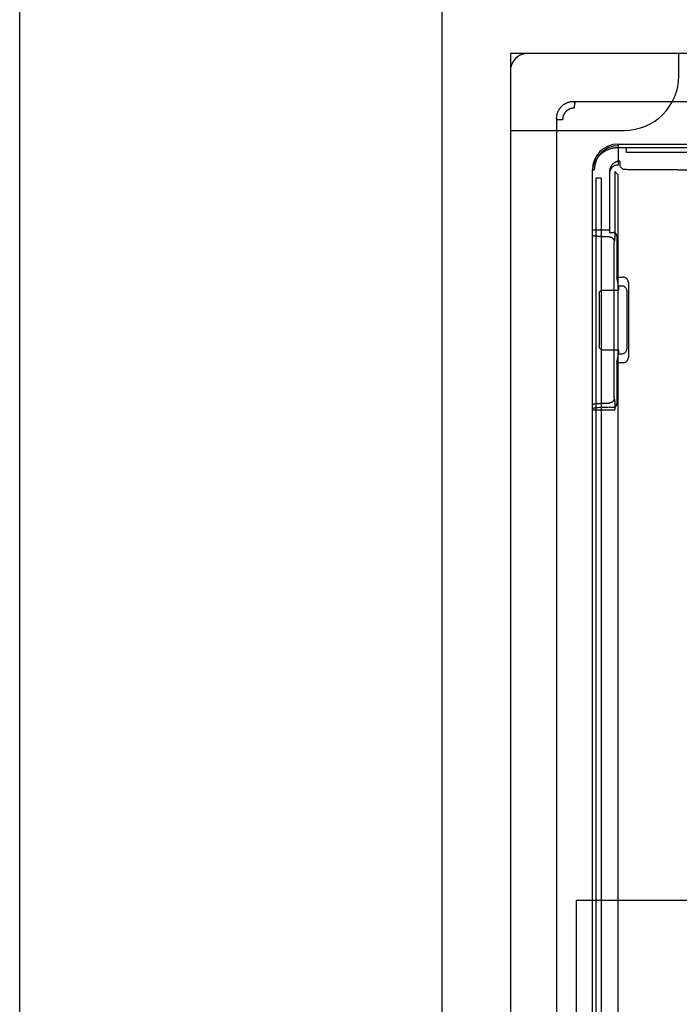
# Paper-space layout 'SUBMITTAL_E3H_2_2' of a CAD drawing. Header units: millimetres. Extents: x 0 to 841, y 0 to 594.
# Tile 42 of 58: x 307 to 319, y 446 to 463. Entities that reach past the tile are written whole.
import ezdxf

# ---------------------------------------------------------------- set-up
doc = ezdxf.new("R2010")
doc.units = ezdxf.units.MM
doc.header["$LTSCALE"] = 46.255
doc.layers.get('0').update_dxf_attribs({"linetype": 'CONTINUOUS'})
doc.layers.add('ROUNDS', color=7, linetype='CONTINUOUS')

psp = doc.layouts.new('SUBMITTAL_E3H_2_2')

# ---------------------------------------------------------------- linework, layer by layer
at = {"color": 3, "linetype": 'CONTINUOUS'}
psp.add_line((307.069, 435.68), (307.069, 479.308), dxfattribs=at)
at = {"color": 7, "linetype": 'CONTINUOUS'}
for p, q in [((314.494, 434.204), (314.494, 479.308)), ((315.694, 462.718), (315.694, 433.965)), ((337.264, 462.718), (315.694, 462.718)), ((318.653, 462.328), (318.653, 462.718)), ((316.667, 461.846), (316.674, 461.849)), ((316.674, 461.849), (316.681, 461.852)), ((316.681, 461.852), (316.689, 461.855)), ((316.689, 461.855), (316.696, 461.858)), ((316.696, 461.858), (316.703, 461.861)), ((316.703, 461.861), (316.711, 461.864)), ((316.711, 461.864), (316.718, 461.866)), ((316.718, 461.866), (316.726, 461.868)), ((316.726, 461.868), (316.733, 461.87)), ((316.733, 461.87), (316.741, 461.872)), ((316.741, 461.872), (316.749, 461.873)), ((316.749, 461.873), (316.756, 461.875)), ((316.756, 461.875), (316.764, 461.876)), ((316.764, 461.876), (316.772, 461.877)), ((316.772, 461.877), (316.78, 461.877)), ((316.78, 461.877), (316.788, 461.878)), ((316.788, 461.878), (316.796, 461.878)), ((316.796, 461.878), (316.803, 461.878)), ((316.803, 461.878), (316.83, 461.852)), ((316.826, 461.842), (316.828, 461.849)), ((316.828, 461.849), (316.83, 461.852)), ((316.518, 461.671), (316.521, 461.679)), ((316.521, 461.679), (316.523, 461.686)), ((316.523, 461.686), (316.526, 461.693)), ((316.526, 461.693), (316.529, 461.7)), ((316.529, 461.7), (316.533, 461.708)), ((316.533, 461.708), (316.536, 461.715)), ((316.536, 461.715), (316.54, 461.722)), ((316.54, 461.722), (316.544, 461.728)), ((316.544, 461.728), (316.548, 461.735)), ((316.548, 461.735), (316.552, 461.742)), ((316.552, 461.742), (316.556, 461.748)), ((316.556, 461.748), (316.561, 461.755)), ((316.561, 461.755), (316.565, 461.761)), ((316.565, 461.761), (316.57, 461.767)), ((316.57, 461.767), (316.575, 461.773)), ((316.575, 461.773), (316.581, 461.779)), ((316.581, 461.779), (316.586, 461.785)), ((316.586, 461.785), (316.591, 461.79)), ((316.591, 461.79), (316.597, 461.796)), ((316.597, 461.796), (316.603, 461.801)), ((316.603, 461.801), (316.609, 461.806)), ((316.609, 461.806), (316.615, 461.811)), ((316.615, 461.811), (316.621, 461.816)), ((316.621, 461.816), (316.627, 461.821)), ((316.627, 461.821), (316.634, 461.826)), ((316.634, 461.826), (316.64, 461.83)), ((316.64, 461.83), (316.647, 461.834)), ((316.649, 461.676), (316.646, 461.671)), ((316.647, 461.834), (316.653, 461.838)), ((316.652, 461.68), (316.649, 461.676)), ((316.655, 461.684), (316.652, 461.68)), ((316.653, 461.838), (316.66, 461.842)), ((316.659, 461.689), (316.655, 461.684)), ((316.663, 461.693), (316.659, 461.689)), ((316.66, 461.842), (316.667, 461.846)), ((316.666, 461.697), (316.663, 461.693)), ((316.67, 461.701), (316.666, 461.697)), ((316.674, 461.704), (316.67, 461.701)), ((316.678, 461.708), (316.674, 461.704)), ((316.682, 461.712), (316.678, 461.708)), ((316.687, 461.715), (316.682, 461.712)), ((316.691, 461.719), (316.687, 461.715)), ((316.695, 461.722), (316.691, 461.719)), ((316.7, 461.725), (316.695, 461.722)), ((316.704, 461.728), (316.7, 461.725)), ((316.709, 461.731), (316.704, 461.728)), ((316.714, 461.734), (316.709, 461.731)), ((316.719, 461.737), (316.714, 461.734)), ((316.723, 461.739), (316.719, 461.737)), ((316.728, 461.742), (316.723, 461.739)), ((316.733, 461.744), (316.728, 461.742)), ((316.739, 461.746), (316.733, 461.744)), ((316.744, 461.748), (316.739, 461.746)), ((316.749, 461.75), (316.744, 461.748)), ((316.754, 461.752), (316.749, 461.75)), ((316.759, 461.753), (316.754, 461.752)), ((316.765, 461.755), (316.759, 461.753)), ((316.77, 461.756), (316.765, 461.755)), ((316.776, 461.757), (316.77, 461.756)), ((316.781, 461.758), (316.776, 461.757)), ((316.786, 461.759), (316.781, 461.758)), ((316.792, 461.76), (316.786, 461.759)), ((316.797, 461.761), (316.792, 461.76)), ((316.803, 461.761), (316.797, 461.761)), ((316.808, 461.761), (316.803, 461.761)), ((316.814, 461.762), (316.808, 461.761)), ((316.82, 461.762), (316.814, 461.762)), ((316.82, 461.781), (316.821, 461.8)), ((316.82, 461.762), (316.82, 461.781)), ((316.821, 461.8), (316.822, 461.817)), ((316.822, 461.817), (316.824, 461.831)), ((316.824, 461.831), (316.826, 461.842)), ((316.504, 461.602), (316.505, 461.61)), ((316.504, 461.594), (316.504, 461.602)), ((316.504, 461.586), (316.504, 461.594)), ((316.504, 461.578), (316.504, 461.586)), ((316.504, 461.578), (316.529, 461.553)), ((316.505, 461.61), (316.506, 461.618)), ((316.506, 461.618), (316.507, 461.625)), ((316.507, 461.625), (316.509, 461.633)), ((316.509, 461.633), (316.51, 461.641)), ((316.51, 461.641), (316.512, 461.648)), ((316.512, 461.648), (316.514, 461.656)), ((316.514, 461.656), (316.516, 461.664)), ((316.516, 461.664), (316.518, 461.671)), ((316.609, 461.553), (316.529, 461.553)), ((316.61, 461.575), (316.609, 461.569)), ((316.609, 461.569), (316.609, 461.564)), ((316.609, 461.564), (316.609, 461.558)), ((316.609, 461.558), (316.609, 461.553)), ((316.611, 461.585), (316.61, 461.58)), ((316.61, 461.58), (316.61, 461.575)), ((316.612, 461.591), (316.611, 461.585)), ((316.613, 461.596), (316.612, 461.591)), ((316.614, 461.602), (316.613, 461.596)), ((316.616, 461.607), (316.614, 461.602)), ((316.617, 461.612), (316.616, 461.607)), ((316.619, 461.617), (316.617, 461.612)), ((316.621, 461.623), (316.619, 461.617)), ((316.623, 461.628), (316.621, 461.623)), ((316.625, 461.633), (316.623, 461.628)), ((316.627, 461.638), (316.625, 461.633)), ((316.629, 461.643), (316.627, 461.638)), ((316.631, 461.648), (316.629, 461.643)), ((316.634, 461.653), (316.631, 461.648)), ((316.637, 461.657), (316.634, 461.653)), ((316.64, 461.662), (316.637, 461.657)), ((316.642, 461.667), (316.64, 461.662)), ((316.646, 461.671), (316.642, 461.667)), ((317.318, 460.981), (317.326, 460.987)), ((317.326, 460.987), (317.335, 460.993)), ((317.335, 460.993), (317.344, 460.999)), ((317.344, 460.999), (317.353, 461.004)), ((317.353, 461.004), (317.362, 461.01)), ((317.362, 461.01), (317.371, 461.015)), ((317.371, 461.015), (317.38, 461.02)), ((317.38, 461.02), (317.39, 461.024)), ((317.39, 461.024), (317.399, 461.029)), ((317.399, 461.029), (317.409, 461.033)), ((317.409, 461.033), (317.419, 461.037)), ((317.419, 461.037), (317.429, 461.041)), ((317.429, 461.041), (317.439, 461.044)), ((317.439, 461.044), (317.449, 461.047)), ((317.449, 461.047), (317.459, 461.051)), ((317.459, 461.051), (317.469, 461.053)), ((317.469, 461.053), (317.479, 461.056)), ((317.479, 461.056), (317.489, 461.058)), ((317.489, 461.058), (317.5, 461.06)), ((317.5, 461.06), (317.51, 461.062)), ((317.51, 461.062), (317.521, 461.064)), ((317.521, 461.064), (317.531, 461.065)), ((317.531, 461.065), (317.541, 461.066)), ((317.541, 461.066), (317.552, 461.067)), ((317.552, 461.067), (317.562, 461.068)), ((317.562, 461.068), (317.573, 461.068)), ((317.573, 461.068), (317.584, 461.068)), ((317.584, 461.128), (317.584, 460.76)), ((317.584, 461.068), (335.404, 461.068)), ((317.734, 460.978), (317.734, 461.068)), ((317.173, 460.802), (317.178, 460.812)), ((317.178, 460.812), (317.182, 460.821)), ((317.182, 460.821), (317.187, 460.831)), ((317.187, 460.831), (317.192, 460.84)), ((317.192, 460.84), (317.198, 460.849)), ((317.198, 460.849), (317.203, 460.858)), ((317.203, 460.858), (317.209, 460.867)), ((317.209, 460.867), (317.215, 460.876)), ((317.215, 460.876), (317.221, 460.884)), ((317.221, 460.884), (317.227, 460.893)), ((317.227, 460.893), (317.234, 460.901)), ((317.234, 460.901), (317.241, 460.909)), ((317.241, 460.909), (317.247, 460.917)), ((317.247, 460.917), (317.255, 460.925)), ((317.255, 460.925), (317.262, 460.933)), ((317.262, 460.933), (317.269, 460.94)), ((317.269, 460.94), (317.277, 460.947)), ((317.277, 460.947), (317.285, 460.954)), ((317.285, 460.954), (317.293, 460.961)), ((317.293, 460.961), (317.301, 460.968)), ((317.301, 460.968), (317.309, 460.975)), ((317.309, 460.975), (317.318, 460.981)), ((317.538, 460.809), (317.533, 460.807)), ((317.543, 460.811), (317.538, 460.809)), ((317.547, 460.813), (317.543, 460.811)), ((317.552, 460.815), (317.547, 460.813)), ((317.557, 460.817), (317.552, 460.815)), ((317.563, 460.819), (317.557, 460.817)), ((317.568, 460.82), (317.563, 460.819)), ((317.573, 460.822), (317.568, 460.82)), ((317.578, 460.823), (317.573, 460.822)), ((317.583, 460.824), (317.578, 460.823)), ((317.589, 460.825), (317.583, 460.824)), ((317.594, 460.825), (317.589, 460.825)), ((317.599, 460.826), (317.594, 460.825)), ((317.604, 460.826), (317.599, 460.826)), ((317.61, 460.827), (317.604, 460.826)), ((317.615, 460.827), (317.61, 460.827)), ((317.615, 460.827), (317.615, 460.737)), ((335.254, 460.978), (317.734, 460.978)), ((317.134, 459.525), (317.134, 460.678)), ((317.134, 460.678), (317.164, 460.678)), ((317.134, 460.638), (317.135, 460.649)), ((317.134, 460.628), (317.134, 460.638)), ((317.135, 460.649), (317.136, 460.66)), ((317.136, 460.66), (317.137, 460.67)), ((317.137, 460.67), (317.138, 460.681)), ((317.138, 460.681), (317.14, 460.691)), ((317.14, 460.691), (317.141, 460.701)), ((317.141, 460.701), (317.144, 460.712)), ((317.144, 460.712), (317.146, 460.722)), ((317.146, 460.722), (317.148, 460.732)), ((317.148, 460.732), (317.151, 460.743)), ((317.151, 460.743), (317.154, 460.753)), ((317.154, 460.753), (317.158, 460.763)), ((317.158, 460.763), (317.161, 460.773)), ((317.161, 460.773), (317.165, 460.783)), ((317.165, 460.783), (317.169, 460.792)), ((317.169, 460.792), (317.173, 460.802)), ((317.436, 460.637), (317.434, 460.624)), ((317.436, 460.663), (317.435, 460.657)), ((317.435, 460.657), (317.435, 460.652)), ((317.435, 460.652), (317.435, 460.647)), ((317.435, 460.647), (317.435, 459.621)), ((317.437, 460.673), (317.436, 460.668)), ((317.436, 460.668), (317.436, 460.663)), ((317.439, 460.651), (317.436, 460.637)), ((317.438, 460.679), (317.437, 460.673)), ((317.439, 460.684), (317.438, 460.679)), ((317.44, 460.689), (317.439, 460.684)), ((317.444, 460.664), (317.439, 460.651)), ((317.441, 460.694), (317.44, 460.689)), ((317.443, 460.699), (317.441, 460.694)), ((317.445, 460.704), (317.443, 460.699)), ((317.449, 460.677), (317.444, 460.664)), ((317.446, 460.709), (317.445, 460.704)), ((317.448, 460.714), (317.446, 460.709)), ((317.45, 460.719), (317.448, 460.714)), ((317.456, 460.689), (317.449, 460.677)), ((317.453, 460.724), (317.45, 460.719)), ((317.455, 460.729), (317.453, 460.724)), ((317.457, 460.734), (317.455, 460.729)), ((317.464, 460.7), (317.456, 460.689)), ((317.46, 460.738), (317.457, 460.734)), ((317.463, 460.743), (317.46, 460.738)), ((317.466, 460.747), (317.463, 460.743)), ((317.473, 460.711), (317.464, 460.7)), ((317.469, 460.752), (317.466, 460.747)), ((317.472, 460.756), (317.469, 460.752)), ((317.475, 460.76), (317.472, 460.756)), ((317.482, 460.721), (317.473, 460.711)), ((317.479, 460.764), (317.475, 460.76)), ((317.482, 460.768), (317.479, 460.764)), ((317.486, 460.772), (317.482, 460.768)), ((317.493, 460.73), (317.482, 460.721)), ((317.49, 460.776), (317.486, 460.772)), ((317.494, 460.779), (317.49, 460.776)), ((317.505, 460.737), (317.493, 460.73)), ((317.498, 460.783), (317.494, 460.779)), ((317.502, 460.786), (317.498, 460.783)), ((317.506, 460.79), (317.502, 460.786)), ((317.517, 460.744), (317.505, 460.737)), ((317.51, 460.793), (317.506, 460.79)), ((317.515, 460.796), (317.51, 460.793)), ((317.519, 460.799), (317.515, 460.796)), ((317.529, 460.75), (317.517, 460.744)), ((317.524, 460.802), (317.519, 460.799)), ((317.528, 460.804), (317.524, 460.802)), ((317.525, 460.647), (317.525, 459.584)), ((317.581, 460.591), (317.525, 460.647)), ((317.533, 460.807), (317.528, 460.804)), ((317.543, 460.754), (317.529, 460.75)), ((317.556, 460.757), (317.543, 460.754)), ((317.57, 460.759), (317.556, 460.757)), ((317.584, 460.76), (317.57, 460.759)), ((317.671, 460.681), (317.615, 460.737)), ((317.671, 460.68), (317.671, 460.681)), ((317.672, 460.68), (317.671, 460.68)), ((317.673, 460.68), (317.672, 460.68)), ((317.672, 460.68), (317.672, 460.68)), ((317.672, 460.68), (317.672, 460.68)), ((317.674, 460.68), (317.673, 460.68)), ((317.675, 460.68), (317.674, 460.68)), ((317.677, 460.68), (317.675, 460.68)), ((317.675, 460.68), (317.675, 460.68)), ((317.678, 460.68), (317.677, 460.68)), ((317.679, 460.68), (317.678, 460.68)), ((317.682, 460.68), (317.679, 460.68)), ((317.685, 460.679), (317.682, 460.68)), ((317.689, 460.679), (317.685, 460.679)), ((317.695, 460.679), (317.689, 460.679)), ((317.702, 460.679), (317.695, 460.679)), ((317.713, 460.679), (317.702, 460.679)), ((317.729, 460.679), (317.713, 460.679)), ((317.753, 460.678), (317.729, 460.679)), ((317.784, 460.678), (317.753, 460.678)), ((318.634, 460.678), (317.784, 460.678)), ((318.634, 460.678), (319.214, 460.677)), ((317.134, 460.617), (317.134, 460.628)), ((317.194, 460.528), (317.194, 433.667)), ((317.284, 460.528), (317.194, 460.528)), ((317.434, 460.624), (317.434, 460.61)), ((317.434, 460.61), (317.434, 459.574)), ((317.581, 460.591), (317.581, 445.246)), ((317.134, 459.621), (317.435, 459.621)), ((317.134, 459.524), (317.134, 459.525)), ((317.134, 459.524), (317.134, 459.524)), ((317.134, 459.523), (317.134, 459.524)), ((317.135, 459.522), (317.134, 459.523)), ((317.136, 459.522), (317.135, 459.522)), ((317.137, 459.521), (317.136, 459.522)), ((317.138, 459.52), (317.137, 459.521)), ((317.14, 459.52), (317.138, 459.52)), ((317.142, 459.519), (317.14, 459.52)), ((317.143, 459.518), (317.142, 459.519)), ((317.146, 459.518), (317.143, 459.518)), ((317.148, 459.517), (317.146, 459.518)), ((317.15, 459.516), (317.148, 459.517)), ((317.153, 459.516), (317.15, 459.516)), ((317.156, 459.515), (317.153, 459.516)), ((317.159, 459.515), (317.156, 459.515)), ((317.162, 459.514), (317.159, 459.515)), ((317.165, 459.513), (317.162, 459.514)), ((317.169, 459.513), (317.165, 459.513)), ((317.173, 459.512), (317.169, 459.513)), ((317.177, 459.512), (317.173, 459.512)), ((317.181, 459.511), (317.177, 459.512)), ((317.185, 459.51), (317.181, 459.511)), ((317.189, 459.51), (317.185, 459.51)), ((317.194, 459.509), (317.189, 459.51)), ((317.199, 459.509), (317.194, 459.509)), ((317.203, 459.508), (317.199, 459.509)), ((317.208, 459.508), (317.203, 459.508)), ((317.214, 459.507), (317.208, 459.508)), ((317.219, 459.507), (317.214, 459.507)), ((317.23, 459.506), (317.219, 459.507)), ((317.242, 459.505), (317.23, 459.506)), ((317.254, 459.504), (317.242, 459.505)), ((317.266, 459.503), (317.254, 459.504)), ((317.279, 459.503), (317.266, 459.503)), ((317.293, 459.502), (317.279, 459.503)), ((317.307, 459.501), (317.293, 459.502)), ((317.321, 459.501), (317.307, 459.501)), ((317.335, 459.5), (317.321, 459.501)), ((317.35, 459.5), (317.335, 459.5)), ((317.365, 459.5), (317.35, 459.5)), ((317.38, 459.499), (317.365, 459.5)), ((317.395, 459.499), (317.38, 459.499)), ((317.41, 459.499), (317.395, 459.499)), ((317.426, 459.499), (317.41, 459.499)), ((317.426, 459.499), (317.434, 459.499)), ((317.434, 459.574), (317.501, 459.574)), ((317.434, 459.499), (317.437, 459.498)), ((317.437, 459.498), (317.44, 459.498)), ((317.44, 459.498), (317.443, 459.497)), ((317.443, 459.497), (317.446, 459.497)), ((317.446, 459.497), (317.449, 459.496)), ((317.449, 459.496), (317.452, 459.495)), ((317.452, 459.495), (317.455, 459.494)), ((317.455, 459.494), (317.458, 459.493)), ((317.458, 459.493), (317.461, 459.492)), ((317.461, 459.492), (317.464, 459.49)), ((317.464, 459.49), (317.467, 459.489)), ((317.467, 459.489), (317.47, 459.487)), ((317.47, 459.487), (317.472, 459.486)), ((317.472, 459.486), (317.475, 459.484)), ((317.475, 459.484), (317.478, 459.482)), ((317.478, 459.482), (317.48, 459.48)), ((317.48, 459.48), (317.483, 459.478)), ((317.483, 459.478), (317.485, 459.476)), ((317.485, 459.476), (317.488, 459.474)), ((317.488, 459.474), (317.49, 459.472)), ((317.49, 459.472), (317.492, 459.47)), ((317.492, 459.47), (317.494, 459.467)), ((317.494, 459.467), (317.496, 459.465)), ((317.496, 459.465), (317.498, 459.462)), ((317.498, 459.462), (317.5, 459.46)), ((317.5, 459.46), (317.502, 459.457)), ((317.51, 459.573), (317.501, 459.574)), ((317.502, 459.457), (317.503, 459.454)), ((317.503, 459.454), (317.505, 459.452)), ((317.505, 459.452), (317.506, 459.449)), ((317.506, 459.449), (317.508, 459.446)), ((317.508, 459.446), (317.509, 459.443)), ((317.509, 459.443), (317.51, 459.44)), ((317.519, 459.571), (317.51, 459.573)), ((317.51, 459.44), (317.511, 459.437)), ((317.511, 459.437), (317.512, 459.434)), ((317.512, 459.434), (317.513, 459.431)), ((317.513, 459.431), (317.514, 459.428)), ((317.514, 459.428), (317.514, 459.425)), ((317.514, 459.425), (317.515, 459.421)), ((317.522, 459.441), (317.516, 459.409)), ((317.528, 459.567), (317.519, 459.571)), ((317.523, 459.444), (317.522, 459.443)), ((317.522, 459.443), (317.522, 459.443)), ((317.522, 459.443), (317.522, 459.442)), ((317.522, 459.442), (317.522, 459.441)), ((317.524, 459.468), (317.523, 459.46)), ((317.523, 459.46), (317.523, 459.456)), ((317.523, 459.456), (317.523, 459.452)), ((317.523, 459.452), (317.523, 459.45)), ((317.523, 459.45), (317.523, 459.448)), ((317.523, 459.448), (317.523, 459.447)), ((317.523, 459.447), (317.523, 459.446)), ((317.523, 459.446), (317.523, 459.444)), ((317.525, 459.543), (317.524, 459.511)), ((317.524, 459.511), (317.524, 459.491)), ((317.524, 459.491), (317.524, 459.478)), ((317.524, 459.478), (317.524, 459.468)), ((317.525, 459.584), (317.525, 459.543)), ((317.536, 459.562), (317.528, 459.567)), ((317.543, 459.556), (317.536, 459.562)), ((317.549, 459.549), (317.543, 459.556)), ((317.554, 459.541), (317.549, 459.549)), ((317.558, 459.532), (317.554, 459.541)), ((317.56, 459.523), (317.558, 459.532)), ((317.561, 459.514), (317.56, 459.523)), ((317.561, 459.514), (317.561, 458.788)), ((317.515, 459.421), (317.515, 459.418)), ((317.515, 459.418), (317.515, 459.415)), ((317.515, 459.415), (317.516, 459.412)), ((317.516, 459.412), (317.516, 459.409)), ((317.591, 458.638), (317.561, 458.788)), ((317.286, 458.557), (317.295, 458.56)), ((317.295, 458.56), (317.304, 458.562)), ((317.304, 458.562), (317.313, 458.563)), ((317.313, 458.563), (317.591, 458.563)), ((317.591, 458.638), (317.591, 458.563)), ((317.254, 458.513), (317.256, 458.522)), ((317.254, 458.503), (317.254, 458.513)), ((317.254, 458.503), (317.254, 457.573)), ((317.256, 458.522), (317.26, 458.531)), ((317.26, 458.531), (317.265, 458.539)), ((317.265, 458.539), (317.271, 458.546)), ((317.271, 458.546), (317.278, 458.552)), ((317.278, 458.552), (317.286, 458.557)), ((317.254, 457.564), (317.254, 457.573)), ((317.256, 457.554), (317.254, 457.564)), ((317.26, 457.546), (317.256, 457.554)), ((317.265, 457.538), (317.26, 457.546)), ((317.271, 457.531), (317.265, 457.538)), ((317.278, 457.525), (317.271, 457.531)), ((317.286, 457.52), (317.278, 457.525)), ((317.295, 457.516), (317.286, 457.52)), ((317.304, 457.514), (317.295, 457.516)), ((317.313, 457.513), (317.304, 457.514)), ((317.313, 457.513), (317.591, 457.513)), ((317.561, 457.289), (317.591, 457.438)), ((317.591, 457.513), (317.591, 457.438)), ((317.561, 457.289), (317.561, 456.563)), ((317.516, 456.665), (317.515, 456.661)), ((317.515, 456.661), (317.515, 456.658)), ((317.515, 456.658), (317.515, 456.655)), ((317.516, 456.668), (317.516, 456.665)), ((317.516, 456.668), (317.522, 456.635)), ((317.134, 456.553), (317.135, 456.554)), ((317.134, 456.553), (317.134, 456.553)), ((317.134, 456.552), (317.134, 456.553)), ((317.134, 456.551), (317.134, 456.552)), ((317.134, 442.038), (317.134, 456.551)), ((317.135, 456.554), (317.136, 456.555)), ((317.136, 456.555), (317.137, 456.555)), ((317.137, 456.555), (317.138, 456.556)), ((317.138, 456.556), (317.14, 456.557)), ((317.14, 456.557), (317.142, 456.557)), ((317.148, 456.484), (317.14, 456.482)), ((317.142, 456.557), (317.143, 456.558)), ((317.143, 456.558), (317.146, 456.559)), ((317.146, 456.559), (317.148, 456.559)), ((317.148, 456.559), (317.15, 456.56)), ((317.16, 456.487), (317.148, 456.484)), ((317.15, 456.56), (317.153, 456.561)), ((317.153, 456.561), (317.156, 456.561)), ((317.156, 456.561), (317.159, 456.562)), ((317.159, 456.562), (317.162, 456.562)), ((317.174, 456.489), (317.16, 456.487)), ((317.162, 456.562), (317.165, 456.563)), ((317.165, 456.563), (317.169, 456.564)), ((317.169, 456.564), (317.173, 456.564)), ((317.173, 456.564), (317.177, 456.565)), ((317.191, 456.492), (317.174, 456.489)), ((317.177, 456.565), (317.181, 456.565)), ((317.181, 456.565), (317.185, 456.566)), ((317.185, 456.566), (317.189, 456.567)), ((317.189, 456.567), (317.194, 456.567)), ((317.211, 456.494), (317.191, 456.492)), ((317.194, 456.567), (317.199, 456.568)), ((317.199, 456.568), (317.203, 456.568)), ((317.203, 456.568), (317.208, 456.569)), ((317.208, 456.569), (317.214, 456.569)), ((317.233, 456.496), (317.211, 456.494)), ((317.214, 456.569), (317.219, 456.57)), ((317.219, 456.57), (317.23, 456.571)), ((317.23, 456.571), (317.242, 456.572)), ((317.257, 456.498), (317.233, 456.496)), ((317.242, 456.572), (317.254, 456.572)), ((317.254, 456.572), (317.266, 456.573)), ((317.284, 456.499), (317.257, 456.498)), ((317.266, 456.573), (317.279, 456.574)), ((317.279, 456.574), (317.293, 456.575)), ((317.312, 456.5), (317.284, 456.499)), ((317.293, 456.575), (317.307, 456.575)), ((317.307, 456.575), (317.321, 456.576)), ((317.341, 456.501), (317.312, 456.5)), ((317.321, 456.576), (317.335, 456.576)), ((317.335, 456.576), (317.35, 456.577)), ((317.371, 456.502), (317.341, 456.501)), ((317.35, 456.577), (317.365, 456.577)), ((317.365, 456.577), (317.38, 456.577)), ((317.402, 456.502), (317.371, 456.502)), ((317.38, 456.577), (317.395, 456.577)), ((317.395, 456.577), (317.41, 456.578)), ((317.434, 456.503), (317.402, 456.502)), ((317.41, 456.578), (317.426, 456.578)), ((317.434, 456.578), (317.426, 456.578)), ((317.437, 456.578), (317.434, 456.578)), ((317.434, 456.503), (317.501, 456.503)), ((317.44, 456.579), (317.437, 456.578)), ((317.443, 456.579), (317.44, 456.579)), ((317.446, 456.58), (317.443, 456.579)), ((317.449, 456.581), (317.446, 456.58)), ((317.452, 456.582), (317.449, 456.581)), ((317.455, 456.583), (317.452, 456.582)), ((317.458, 456.584), (317.455, 456.583)), ((317.461, 456.585), (317.458, 456.584)), ((317.464, 456.586), (317.461, 456.585)), ((317.467, 456.588), (317.464, 456.586)), ((317.47, 456.589), (317.467, 456.588)), ((317.472, 456.591), (317.47, 456.589)), ((317.475, 456.592), (317.472, 456.591)), ((317.478, 456.594), (317.475, 456.592)), ((317.48, 456.596), (317.478, 456.594)), ((317.483, 456.598), (317.48, 456.596)), ((317.485, 456.6), (317.483, 456.598)), ((317.488, 456.602), (317.485, 456.6)), ((317.49, 456.604), (317.488, 456.602)), ((317.492, 456.607), (317.49, 456.604)), ((317.494, 456.609), (317.492, 456.607)), ((317.496, 456.612), (317.494, 456.609)), ((317.498, 456.614), (317.496, 456.612)), ((317.5, 456.617), (317.498, 456.614)), ((317.502, 456.619), (317.5, 456.617)), ((317.501, 456.503), (317.51, 456.503)), ((317.503, 456.622), (317.502, 456.619)), ((317.505, 456.625), (317.503, 456.622)), ((317.506, 456.628), (317.505, 456.625)), ((317.508, 456.631), (317.506, 456.628)), ((317.509, 456.634), (317.508, 456.631)), ((317.51, 456.636), (317.509, 456.634)), ((317.511, 456.64), (317.51, 456.636)), ((317.51, 456.503), (317.519, 456.506)), ((317.512, 456.643), (317.511, 456.64)), ((317.513, 456.646), (317.512, 456.643)), ((317.514, 456.649), (317.513, 456.646)), ((317.515, 456.655), (317.514, 456.652)), ((317.514, 456.652), (317.514, 456.649)), ((317.519, 456.506), (317.528, 456.509)), ((317.522, 456.635), (317.522, 456.635)), ((317.522, 456.635), (317.522, 456.634)), ((317.522, 456.634), (317.522, 456.633)), ((317.522, 456.633), (317.523, 456.632)), ((317.523, 456.632), (317.523, 456.631)), ((317.523, 456.631), (317.523, 456.629)), ((317.523, 456.629), (317.523, 456.628)), ((317.523, 456.628), (317.523, 456.626)), ((317.523, 456.626), (317.523, 456.623)), ((317.523, 456.623), (317.523, 456.618)), ((317.523, 456.618), (317.523, 456.613)), ((317.523, 456.613), (317.524, 456.605)), ((317.524, 456.605), (317.524, 456.592)), ((317.524, 456.592), (317.524, 456.573)), ((317.524, 456.573), (317.525, 456.547)), ((317.525, 456.547), (317.525, 456.508)), ((317.525, 456.508), (317.525, 456.456)), ((317.528, 456.509), (317.536, 456.514)), ((317.536, 456.514), (317.543, 456.52)), ((317.543, 456.52), (317.549, 456.527)), ((317.549, 456.527), (317.554, 456.535)), ((317.554, 456.535), (317.558, 456.544)), ((317.558, 456.544), (317.56, 456.553)), ((317.56, 456.553), (317.561, 456.563)), ((317.135, 456.479), (317.134, 456.476)), ((317.134, 456.456), (317.525, 456.456)), ((317.14, 456.482), (317.135, 456.479)), ((316.849, 447.838), (316.849, 433.736)), ((337.264, 447.838), (316.849, 447.838))]:
    psp.add_line(p, q, dxfattribs=at)
at = {"color": 6, "linetype": 'CONTINUOUS'}
for p, q in [((316.803, 461.878), (336.184, 461.878)), ((316.504, 461.578), (316.504, 433.804)), ((317.584, 461.128), (335.404, 461.128)), ((317.284, 460.528), (317.284, 433.649)), ((317.134, 456.551), (317.134, 459.525)), ((317.516, 456.668), (317.516, 459.409)), ((317.561, 458.788), (317.675, 458.788)), ((317.688, 458.787), (317.675, 458.788)), ((317.7, 458.784), (317.688, 458.787)), ((317.712, 458.78), (317.7, 458.784)), ((317.724, 458.774), (317.712, 458.78)), ((317.734, 458.766), (317.724, 458.774)), ((317.743, 458.757), (317.734, 458.766)), ((317.751, 458.746), (317.743, 458.757)), ((317.757, 458.735), (317.751, 458.746)), ((317.761, 458.723), (317.757, 458.735)), ((317.591, 458.638), (317.645, 458.638)), ((317.645, 458.638), (317.658, 458.637)), ((317.658, 458.637), (317.671, 458.635)), ((317.671, 458.635), (317.683, 458.63)), ((317.683, 458.63), (317.694, 458.624)), ((317.694, 458.624), (317.704, 458.616)), ((317.704, 458.616), (317.713, 458.607)), ((317.713, 458.607), (317.721, 458.597)), ((317.721, 458.597), (317.727, 458.586)), ((317.727, 458.586), (317.731, 458.574)), ((317.731, 458.574), (317.734, 458.561)), ((317.734, 458.561), (317.735, 458.548)), ((317.764, 458.711), (317.761, 458.723)), ((317.765, 458.698), (317.764, 458.711)), ((317.765, 458.698), (317.765, 457.379)), ((317.735, 458.548), (317.735, 457.528)), ((317.735, 457.528), (317.734, 457.516)), ((317.645, 457.438), (317.591, 457.438)), ((317.658, 457.439), (317.645, 457.438)), ((317.671, 457.442), (317.658, 457.439)), ((317.683, 457.446), (317.671, 457.442)), ((317.694, 457.453), (317.683, 457.446)), ((317.704, 457.46), (317.694, 457.453)), ((317.713, 457.469), (317.704, 457.46)), ((317.721, 457.48), (317.713, 457.469)), ((317.727, 457.491), (317.721, 457.48)), ((317.731, 457.503), (317.727, 457.491)), ((317.734, 457.516), (317.731, 457.503)), ((317.757, 457.341), (317.761, 457.353)), ((317.761, 457.353), (317.764, 457.366)), ((317.764, 457.366), (317.765, 457.379)), ((317.561, 457.289), (317.675, 457.289)), ((317.675, 457.289), (317.688, 457.29)), ((317.688, 457.29), (317.7, 457.292)), ((317.7, 457.292), (317.712, 457.297)), ((317.712, 457.297), (317.724, 457.303)), ((317.724, 457.303), (317.734, 457.311)), ((317.734, 457.311), (317.743, 457.32)), ((317.743, 457.32), (317.751, 457.33)), ((317.751, 457.33), (317.757, 457.341))]:
    psp.add_line(p, q, dxfattribs=at)
at = {"color": 3, "linetype": 'CONTINUOUS'}
psp.add_arc((315.994, 462.418), 0.3, 101.25, 168.75, dxfattribs=at)
at = {"color": 7, "linetype": 'CONTINUOUS'}
for radius in [0.45, 0.42]:
    psp.add_arc((317.584, 460.678), radius, 90, 180, dxfattribs=at)
at = {"layer": 'ROUNDS', "color": 7, "linetype": 'CONTINUOUS'}
psp.add_line((315.694, 461.368), (317.693, 461.368), dxfattribs=at)
psp.add_arc((317.693, 462.328), 0.96, 270, 360, dxfattribs=at)

doc.saveas('drawing.dxf')
